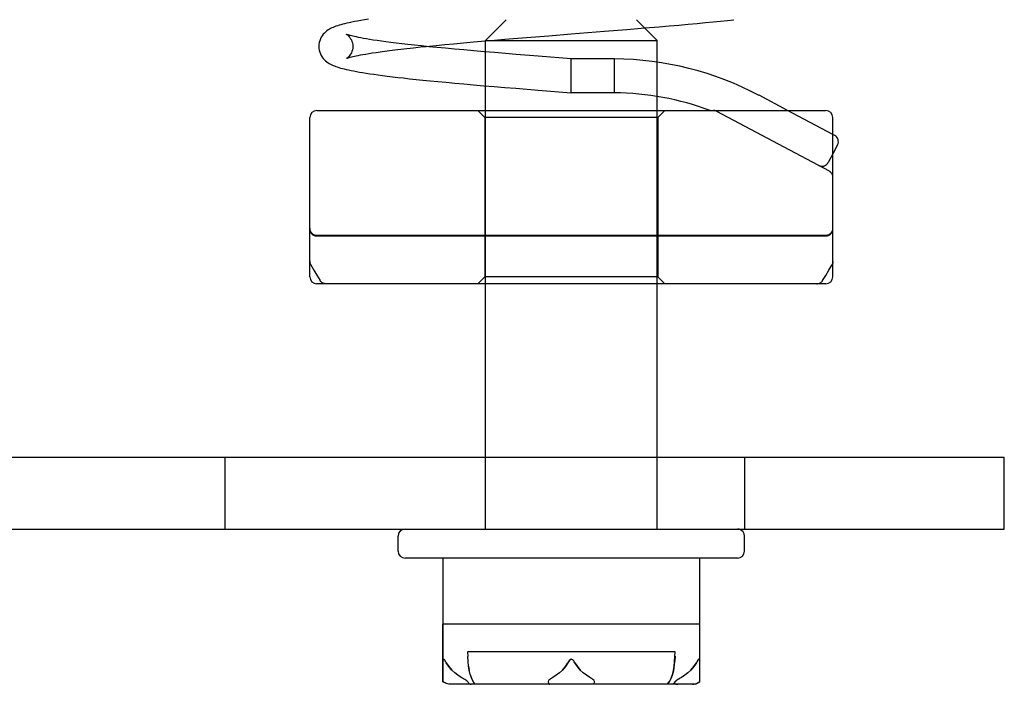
# Model space of a CAD drawing. Header units: inches. Extents: x 0 to 162, y 0 to 105.
# Tile 64 of 80: x 79.098 to 80.519, y 87.927 to 88.886. Entities that reach past the tile are written whole.
import ezdxf

# ---------------------------------------------------------------- set-up
doc = ezdxf.new("R2010")
doc.units = ezdxf.units.IN
doc.header["$LTSCALE"] = 8.904762
doc.header["$MEASUREMENT"] = 0
doc.linetypes.add('HIDDEN', pattern=[0.2, 0.1, -0.1])
doc.layers.get('0').update_dxf_attribs({"linetype": 'CONTINUOUS'})
doc.layers.add('DEFAULT_2', color=8, linetype='HIDDEN')

msp = doc.modelspace()

# ---------------------------------------------------------------- linework, layer by layer
at = {"color": 7, "linetype": 'Continuous'}
for p, q in [((79.7999, 88.8862), (79.7699, 88.8562)), ((79.9879, 88.8862), (80.0179, 88.8562)), ((79.9999, 88.8743), (80.0206, 88.876)), ((79.7527, 88.8541), (79.7699, 88.8556)), ((79.7699, 88.8398), (79.7699, 88.8562)), ((79.7699, 88.8562), (80.0179, 88.8562)), ((80.0179, 88.825), (80.0179, 88.8562)), ((79.8939, 88.8297), (79.8459, 88.8336)), ((79.8939, 88.7807), (79.8939, 88.8297)), ((79.9563, 88.8297), (79.8939, 88.8297)), ((79.9561, 88.7807), (79.9563, 88.8297)), ((79.7699, 88.7552), (79.7699, 88.7908)), ((79.8459, 88.7846), (79.8939, 88.7807)), ((79.9561, 88.7807), (79.8939, 88.7807)), ((80.0179, 88.7552), (80.0179, 88.7754)), ((80.2062, 88.7552), (80.1649, 88.7771)), ((79.5264, 88.7552), (80.2614, 88.7552)), ((79.5164, 88.5152), (79.5164, 88.7452)), ((80.2714, 88.5152), (80.2714, 88.7452)), ((80.2741, 88.7193), (80.2714, 88.7207)), ((80.2782, 88.7058), (80.2714, 88.6929)), ((80.2614, 88.5052), (79.5264, 88.5052)), ((79.7699, 88.2552), (79.7699, 88.5052)), ((80.0179, 88.2552), (80.0179, 88.5052)), ((77.4429, 88.2552), (80.5189, 88.2552)), ((80.5189, 88.1512), (80.5189, 88.2552)), ((79.6439, 88.1192), (79.6439, 88.1412)), ((80.1439, 88.1192), (80.1439, 88.1412)), ((80.1339, 88.1092), (79.6539, 88.1092)), ((79.7084, 88.1092), (79.7084, 87.931)), ((80.0794, 87.931), (80.0794, 88.1092)), ((79.7084, 87.931), (79.7098, 87.9301)), ((79.7116, 87.9291), (79.7098, 87.9301)), ((79.7134, 87.9283), (79.7116, 87.9291)), ((79.7153, 87.9277), (79.7134, 87.9283)), ((79.7172, 87.9274), (79.7153, 87.9277)), ((79.719, 87.9272), (79.7172, 87.9274)), ((80.073, 87.9272), (79.719, 87.9272)), ((80.073, 87.9272), (80.0763, 87.929)), ((80.0763, 87.929), (80.0794, 87.931))]:
    msp.add_line(p, q, dxfattribs=at)
at = {"color": 8, "linetype": 'HIDDEN'}
for p, q in [((79.7699, 88.7908), (79.7699, 88.8398)), ((80.0179, 88.7754), (80.0179, 88.825)), ((79.7699, 88.5052), (79.7699, 88.7552)), ((80.0179, 88.5052), (80.0179, 88.7552)), ((79.7689, 88.7452), (79.7689, 88.5152)), ((80.0189, 88.7452), (80.0189, 88.5152)), ((79.3939, 88.2552), (79.3939, 88.1512)), ((79.3939, 88.2552), (80.1439, 88.2552)), ((79.7699, 88.1512), (79.7699, 88.2552)), ((80.0179, 88.1512), (80.0179, 88.2552)), ((80.1439, 88.2552), (80.1439, 88.1512)), ((79.7084, 87.931), (79.7084, 88.0142)), ((80.0794, 87.931), (80.0794, 88.0142)), ((79.744, 87.9742), (79.7443, 87.9671)), ((80.0438, 87.9742), (79.744, 87.9742)), ((79.7448, 87.9601), (79.7443, 87.9671)), ((79.7456, 87.9535), (79.7448, 87.9603)), ((79.7456, 87.9535), (79.7467, 87.9473)), ((80.0325, 87.9272), (79.7553, 87.9272))]:
    msp.add_line(p, q, dxfattribs=at)
at = {"color": 3, "linetype": 'Continuous'}
msp.add_line((77.4429, 88.1512), (80.5189, 88.1512), dxfattribs=at)
at = {"linetype": 'HIDDEN'}
msp.add_line((79.3939, 88.1512), (80.1439, 88.1512), dxfattribs=at)
at = {"color": 7, "linetype": 'Continuous'}
for points in [[(79.601, 88.8868), (79.5953, 88.8859), (79.5901, 88.8851), (79.5853, 88.8843), (79.5809, 88.8834), (79.5769, 88.8827), (79.5732, 88.8819), (79.5699, 88.8812), (79.5667, 88.8804), (79.5639, 88.8797), (79.5612, 88.879), (79.5587, 88.8782), (79.5564, 88.8775), (79.5542, 88.8768), (79.5521, 88.876), (79.5502, 88.8752), (79.5483, 88.8744), (79.5465, 88.8734), (79.5447, 88.8725), (79.5429, 88.8714), (79.5411, 88.8701), (79.5394, 88.8687), (79.5376, 88.867), (79.5359, 88.8652), (79.5343, 88.8631), (79.5329, 88.8609), (79.5317, 88.8584), (79.5307, 88.8558), (79.53, 88.8531), (79.5296, 88.8503), (79.5294, 88.8477)], [(80.0206, 88.876), (80.0353, 88.8773), (80.0493, 88.8785), (80.0628, 88.8797), (80.0755, 88.8809), (80.0875, 88.882), (80.0988, 88.8831), (80.1093, 88.8842), (80.1193, 88.8852), (80.1287, 88.8862)], [(79.8459, 88.8336), (79.8143, 88.8361), (79.7988, 88.8374), (79.7834, 88.8387), (79.7682, 88.84), (79.7533, 88.8413), (79.7389, 88.8425), (79.7251, 88.8438), (79.7121, 88.845), (79.6998, 88.8462), (79.6883, 88.8473), (79.6775, 88.8484), (79.6674, 88.8495), (79.658, 88.8505), (79.6492, 88.8515), (79.641, 88.8525), (79.6334, 88.8534), (79.6263, 88.8544), (79.6197, 88.8553), (79.6136, 88.8561), (79.608, 88.8569), (79.6028, 88.8577), (79.5981, 88.8585), (79.5939, 88.8593), (79.59, 88.86), (79.5866, 88.8606), (79.5836, 88.8613), (79.5809, 88.8618), (79.5785, 88.8624), (79.5764, 88.8629), (79.5746, 88.8634), (79.5731, 88.8639), (79.5718, 88.8643), (79.5708, 88.8646), (79.5701, 88.8649), (79.5696, 88.8651), (79.5693, 88.8652), (79.5693, 88.8652)], [(79.5294, 88.8477), (79.5296, 88.8451), (79.53, 88.8423), (79.5307, 88.8396), (79.5317, 88.837), (79.5329, 88.8346), (79.5343, 88.8323), (79.5359, 88.8303), (79.5375, 88.8284), (79.5393, 88.8268), (79.541, 88.8254), (79.5428, 88.8241), (79.5446, 88.823), (79.5463, 88.822), (79.5481, 88.8211), (79.55, 88.8203), (79.5519, 88.8195), (79.554, 88.8187), (79.5561, 88.818), (79.5584, 88.8173), (79.5608, 88.8165), (79.5634, 88.8158), (79.5662, 88.8151), (79.5692, 88.8144), (79.5724, 88.8137), (79.5759, 88.8129), (79.5797, 88.8122), (79.5837, 88.8114), (79.5881, 88.8107), (79.5927, 88.8099), (79.5977, 88.8091), (79.6031, 88.8083), (79.6088, 88.8074), (79.6149, 88.8066), (79.6214, 88.8057), (79.6283, 88.8049), (79.6357, 88.804), (79.6435, 88.803), (79.6518, 88.8021), (79.6605, 88.8011), (79.6698, 88.8001), (79.6797, 88.7991), (79.6902, 88.7981), (79.7013, 88.797), (79.7131, 88.7959), (79.7257, 88.7947), (79.7389, 88.7935), (79.7528, 88.7923), (79.7674, 88.791), (79.7824, 88.7898), (79.7979, 88.7885), (79.8137, 88.7872), (79.8459, 88.7846)], [(79.6846, 88.8477), (79.6989, 88.8491), (79.7113, 88.8503), (79.7244, 88.8516), (79.7382, 88.8528), (79.7527, 88.8541)], [(80.2714, 88.5372), (80.2714, 88.5362), (80.2712, 88.5351), (80.271, 88.5342), (80.2706, 88.5332), (80.2702, 88.5323), (80.2701, 88.5322)], [(80.2567, 88.51), (80.2612, 88.5172), (80.2657, 88.5247), (80.2701, 88.5322)], [(80.2482, 88.5052), (80.2493, 88.5053), (80.2504, 88.5054), (80.2514, 88.5057), (80.2524, 88.5061), (80.2533, 88.5066), (80.2542, 88.5072), (80.255, 88.5079), (80.2558, 88.5086), (80.2565, 88.5095), (80.2567, 88.51)], [(79.7134, 87.9584), (79.7127, 87.9597), (79.712, 87.9609), (79.7114, 87.9619), (79.7107, 87.9627), (79.7101, 87.9632), (79.7095, 87.9633), (79.7091, 87.9628), (79.7088, 87.962), (79.7086, 87.961), (79.7085, 87.9597), (79.7084, 87.9584)], [(79.735, 87.9372), (79.7302, 87.9403), (79.7257, 87.9437), (79.7213, 87.9478), (79.7171, 87.9527), (79.7134, 87.9584)], [(79.8889, 87.9584), (79.8853, 87.9527), (79.8811, 87.9478), (79.8767, 87.9437), (79.8721, 87.9403), (79.8673, 87.9372)], [(79.8989, 87.9584), (79.8982, 87.9597), (79.8974, 87.9609), (79.8965, 87.9619), (79.8956, 87.9627), (79.8946, 87.9632), (79.8935, 87.9633), (79.8924, 87.9628), (79.8915, 87.962), (79.8906, 87.961), (79.8897, 87.9597), (79.8889, 87.9584)], [(79.9205, 87.9372), (79.9157, 87.9403), (79.9112, 87.9437), (79.9068, 87.9478), (79.9026, 87.9527), (79.8989, 87.9584)], [(80.0744, 87.9584), (80.0708, 87.9527), (80.0666, 87.9478), (80.0622, 87.9437), (80.0576, 87.9403), (80.0528, 87.9372)], [(80.0794, 87.9584), (80.0794, 87.9597), (80.0793, 87.9609), (80.0791, 87.9619), (80.0788, 87.9627), (80.0784, 87.9632), (80.0778, 87.9633), (80.0772, 87.9628), (80.0766, 87.962), (80.0759, 87.961), (80.0752, 87.9597), (80.0744, 87.9584)], [(79.7448, 87.9301), (79.744, 87.9311), (79.7429, 87.9321), (79.7415, 87.9331), (79.7401, 87.9341), (79.7385, 87.9351), (79.7368, 87.9361), (79.735, 87.9372)], [(79.8673, 87.9372), (79.8656, 87.9361), (79.8641, 87.9351), (79.8628, 87.9341), (79.8617, 87.9331), (79.8609, 87.9321), (79.8605, 87.9311), (79.8605, 87.9301)], [(79.9273, 87.9301), (79.9274, 87.9311), (79.9269, 87.9321), (79.9262, 87.9331), (79.9251, 87.9341), (79.9238, 87.9351), (79.9223, 87.9361), (79.9205, 87.9372)], [(80.0528, 87.9372), (80.0511, 87.9362), (80.0494, 87.9351), (80.0478, 87.9341), (80.0464, 87.9332), (80.0452, 87.9322), (80.0441, 87.9312), (80.0432, 87.9303), (80.0427, 87.9293), (80.0428, 87.9286), (80.0432, 87.928), (80.044, 87.9277), (80.045, 87.9274), (80.0462, 87.9273), (80.0475, 87.9272)], [(79.7448, 87.9301), (79.7461, 87.9285), (79.7477, 87.9276), (79.7494, 87.9272)], [(79.8605, 87.9301), (79.8613, 87.9285), (79.8621, 87.9276), (79.863, 87.9272)], [(79.9273, 87.9301), (79.9266, 87.9285), (79.9258, 87.9276), (79.9249, 87.9272)]]:
    msp.add_lwpolyline(points, dxfattribs=at)
at = {"color": 8, "linetype": 'HIDDEN'}
for points in [[(80.0325, 87.9272), (80.0356, 87.9314), (80.038, 87.9363), (80.0398, 87.9416), (80.0412, 87.9473), (80.0423, 87.9535), (80.043, 87.9602), (80.0435, 87.9671), (80.0438, 87.9742)], [(80.0436, 87.9679), (80.0432, 87.9617), (80.0426, 87.9558), (80.0417, 87.9501), (80.0407, 87.9448), (80.0393, 87.9399), (80.0376, 87.9353), (80.0354, 87.931), (80.0325, 87.9272)], [(79.748, 87.9415), (79.7466, 87.9475), (79.7456, 87.9537)], [(79.7553, 87.9272), (79.7522, 87.9315), (79.7498, 87.9364), (79.748, 87.9418)], [(79.748, 87.9415), (79.7499, 87.9362), (79.7522, 87.9314)]]:
    msp.add_lwpolyline(points, dxfattribs=at)
at = {"color": 7, "linetype": 'Continuous'}
for centre, radius, start, end in [((79.9528, 88.3764), 0.4533, 62.1027, 89.5566), ((79.9528, 88.3764), 0.4043, 69.5364, 89.5305), ((79.5264, 88.7452), 0.01, 90, 180), ((80.2614, 88.7452), 0.01, 0, 90), ((80.2694, 88.7104), 0.01, 332.1027, 62.1027), ((79.5264, 88.5152), 0.01, 180, 270), ((80.2614, 88.5152), 0.01, 270, 360), ((79.6539, 88.1412), 0.01, 90, 180), ((80.1339, 88.1412), 0.01, 0, 72.0001), ((79.6539, 88.1192), 0.01, 180, 270), ((80.1339, 88.1192), 0.01, 270, 360)]:
    msp.add_arc(centre, radius, start, end, dxfattribs=at)
at = {"layer": 'DEFAULT_2', "color": 8, "linetype": 'HIDDEN'}
for p, q in [((79.9741, 88.8721), (79.9999, 88.8743)), ((79.7981, 88.858), (79.8294, 88.8605)), ((79.8294, 88.8605), (79.8613, 88.8631)), ((79.942, 88.8695), (79.9741, 88.8721)), ((79.7689, 88.7452), (79.7589, 88.7552)), ((80.0189, 88.7452), (80.0289, 88.7552)), ((80.1036, 88.7541), (80.2661, 88.668)), ((80.2714, 88.7207), (80.2062, 88.7552)), ((80.0189, 88.7452), (79.7689, 88.7452)), ((80.2714, 88.6929), (80.2647, 88.6801)), ((79.5264, 88.5752), (80.2614, 88.5752)), ((79.5264, 88.5742), (80.2614, 88.5742)), ((79.7689, 88.5152), (79.7589, 88.5052)), ((80.0189, 88.5152), (79.7689, 88.5152)), ((80.0189, 88.5152), (80.0289, 88.5052)), ((80.0794, 88.0142), (79.7084, 88.0142)), ((79.7085, 87.9597), (79.7085, 87.9597)), ((79.7127, 87.9597), (79.7127, 87.9597)), ((79.8897, 87.9597), (79.8897, 87.9597)), ((79.8981, 87.9597), (79.8982, 87.9597)), ((80.0752, 87.9597), (80.0752, 87.9597)), ((80.0794, 87.9597), (80.0794, 87.9597)), ((80.051, 87.9361), (80.0511, 87.9362)), ((80.0478, 87.9341), (80.0478, 87.9341)), ((80.0493, 87.9351), (80.0494, 87.9351)), ((80.0689, 87.9272), (80.0707, 87.9274)), ((80.0744, 87.9283), (80.0763, 87.9291)), ((80.0763, 87.9291), (80.0781, 87.9301)), ((80.0794, 87.931), (80.0781, 87.9301))]:
    msp.add_line(p, q, dxfattribs=at)
for points in [[(79.5693, 88.8652), (79.5693, 88.8652), (79.5695, 88.8651), (79.5699, 88.8648), (79.5706, 88.8644), (79.5714, 88.8637), (79.5723, 88.8628), (79.5734, 88.8617), (79.5744, 88.8604), (79.5754, 88.8588), (79.5764, 88.857), (79.5772, 88.8549), (79.5779, 88.8526), (79.5783, 88.8501), (79.5784, 88.8477)], [(79.8613, 88.8631), (79.8936, 88.8657), (79.942, 88.8695)], [(79.5693, 88.8302), (79.5693, 88.8302), (79.5693, 88.8302), (79.5696, 88.8303), (79.5701, 88.8305), (79.5708, 88.8308), (79.5718, 88.8312), (79.5731, 88.8316), (79.5746, 88.832), (79.5764, 88.8325), (79.5784, 88.833), (79.5807, 88.8335), (79.5833, 88.8341), (79.5862, 88.8347), (79.5895, 88.8354), (79.5931, 88.836), (79.5971, 88.8367), (79.6016, 88.8375), (79.6065, 88.8383), (79.612, 88.8391), (79.618, 88.8399), (79.6245, 88.8408), (79.6316, 88.8417), (79.6393, 88.8427), (79.6476, 88.8437), (79.6565, 88.8447), (79.6661, 88.8458), (79.6763, 88.8469), (79.6846, 88.8477)], [(79.5784, 88.8477), (79.5783, 88.8453), (79.5779, 88.8428), (79.5772, 88.8405), (79.5764, 88.8384), (79.5754, 88.8366), (79.5744, 88.835), (79.5734, 88.8337), (79.5723, 88.8326), (79.5714, 88.8317), (79.5706, 88.8311), (79.5699, 88.8306), (79.5695, 88.8303), (79.5693, 88.8302)], [(79.7699, 88.8556), (79.7828, 88.8567), (79.7981, 88.858)], [(79.5164, 88.5376), (79.5165, 88.5365), (79.5167, 88.5355), (79.5169, 88.5345), (79.5173, 88.5336), (79.5178, 88.5326)], [(79.5178, 88.5326), (79.5222, 88.525), (79.5267, 88.5174), (79.5312, 88.51)], [(79.5397, 88.5052), (79.5386, 88.5053), (79.5376, 88.5054), (79.5366, 88.5057), (79.5356, 88.5061), (79.5346, 88.5066), (79.5337, 88.5072), (79.5329, 88.5079), (79.5321, 88.5086), (79.5315, 88.5095), (79.5312, 88.51)], [(79.7086, 87.9609), (79.7088, 87.9619), (79.7091, 87.9627), (79.7095, 87.9632), (79.71, 87.9633), (79.7106, 87.9628), (79.7113, 87.962), (79.712, 87.961), (79.712, 87.9609)], [(79.7134, 87.9584), (79.7171, 87.9527), (79.7213, 87.9478), (79.7257, 87.9437)], [(79.8767, 87.9437), (79.8811, 87.9478), (79.8853, 87.9527), (79.8889, 87.9584)], [(79.8905, 87.9609), (79.8914, 87.9619), (79.8923, 87.9627), (79.8933, 87.9632), (79.8944, 87.9633), (79.8955, 87.9628), (79.8964, 87.962), (79.8973, 87.961), (79.8974, 87.9609)], [(79.8989, 87.9584), (79.9026, 87.9527), (79.9068, 87.9478), (79.9112, 87.9437)], [(80.0622, 87.9437), (80.0666, 87.9478), (80.0708, 87.9527), (80.0744, 87.9584)], [(80.0759, 87.9609), (80.0765, 87.9619), (80.0772, 87.9627), (80.0778, 87.9632), (80.0783, 87.9633), (80.0788, 87.9628), (80.0791, 87.962), (80.0793, 87.961), (80.0793, 87.9609)], [(80.0431, 87.9301), (80.0417, 87.9285), (80.0402, 87.9276), (80.0385, 87.9272)], [(80.0431, 87.9301), (80.0439, 87.9311), (80.045, 87.9321), (80.0463, 87.9331), (80.0464, 87.9332)], [(80.0707, 87.9274), (80.0726, 87.9277), (80.0744, 87.9283)]]:
    msp.add_lwpolyline(points, dxfattribs=at)
for centre, start, end in [((80.099, 88.7452), 62.1027, 90), ((80.2558, 88.6848), 242.1027, 332.1027), ((80.2614, 88.6592), 0, 62.1027), ((79.5264, 88.5852), 180, 270), ((79.5264, 88.5842), 180, 270), ((80.2614, 88.5852), 270, 360), ((80.2614, 88.5842), 270, 360), ((80.1339, 88.1412), 72.0001, 90)]:
    msp.add_arc(centre, 0.01, start, end, dxfattribs=at)

doc.saveas('drawing.dxf')
